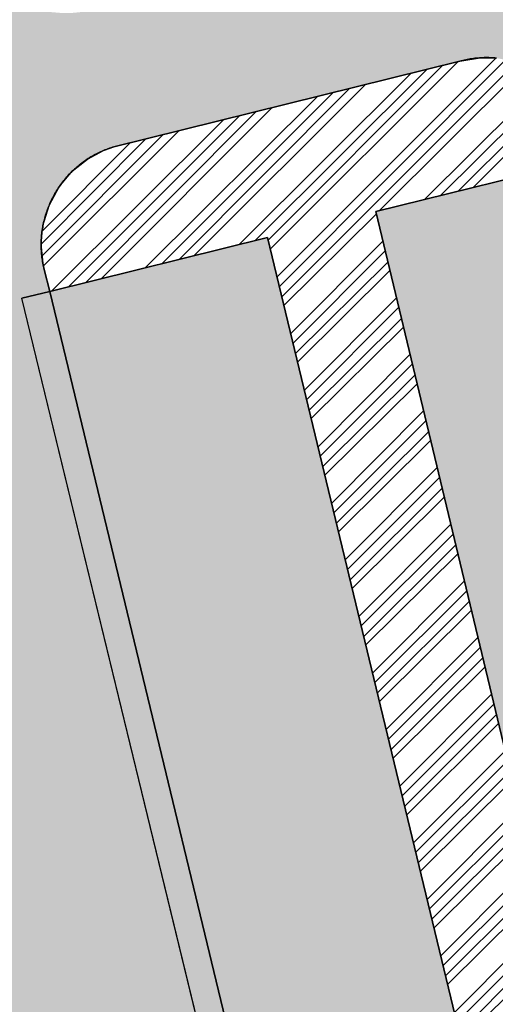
# Model space of a CAD drawing. Header units: millimetres. Extents: x 234268570 to 234468570, y 557551952 to 557751952.
# Tile 6 of 36: x 234283388 to 234292512, y 557648482 to 557667373. Entities that reach past the tile are written whole.
import ezdxf

# ---------------------------------------------------------------- set-up
doc = ezdxf.new("R2010")
doc.units = ezdxf.units.MM
doc.header["$LTSCALE"] = 500
for name, color, linetype in [('BEGROEIDTERREINDEEL', 8, 'CONTINUOUS'), ('BL$1----_ARCERING', 8, 'CONTINUOUS'), ('WEGDEEL', 8, 'CONTINUOUS')]:
    doc.layers.add(name, color=color, linetype=linetype)
pattern_1 = [(45, (0, 0), (0, 431.0522938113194), [914.4000000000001, -304.8]), (135, (215.526, 215.526), (4.263256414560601e-14, 431.0522938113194), [914.4000000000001, -304.8])]

msp = doc.modelspace()

# ---------------------------------------------------------------- hatches: boundary and pattern name
at = {"layer": 'BL$1----_ARCERING', "linetype": 'Continuous'}
h = msp.add_hatch(dxfattribs=at)
h.set_pattern_fill('AR-HBONE', color=8, scale=3)
h.set_pattern_definition(pattern_1)
h.paths.add_polyline_path([(234295416.1165402, 557638155), (234296465.1165402, 557633433), (234302063.1165402, 557634665), (234302037.7726874, 557634783.3546388), (234308191.1165402, 557636101), (234306936.6165402, 557641693), (234306885.1165402, 557642071), (234306892.6165402, 557642587.5), (234307005.6165402, 557643159.5), (234307281.1165402, 557643798), (234307604.6165402, 557644257), (234307921.1165402, 557644575.5), (234308395.6165402, 557644914), (234308675.6165402, 557645057), (234308948.0437178, 557645163.3090593), (234308071.1165402, 557648885), (234307586.1165402, 557648829), (234306923.1165402, 557648887), (234306413.1165402, 557649042), (234305941.1165402, 557649288), (234305443.6165402, 557649695.5), (234305108.6165402, 557650109.5), (234304883.1165402, 557650517), (234304709.1165402, 557651021), (234298552.1165402, 557649587), (234300419.1165402, 557641782), (234300542.1165402, 557641265), (234300504.1165402, 557640746), (234300163.1165402, 557639751), (234299643.1165402, 557639197), (234298928.1165402, 557638912)])
h.paths.add_polyline_path([(234268570.1165402, 557627312.546389), (234272767.1165402, 557628232), (234287965.1165402, 557631558), (234290296.1165402, 557632069), (234293284.1165402, 557632758), (234295223.1165402, 557633160), (234294159.1165402, 557637883), (234287296.1165402, 557636348), (234285938.1165402, 557636049), (234268570.1165402, 557632234.621494)])
h.paths.add_polyline_path([(234304243.1165402, 557611213), (234303601.1165402, 557604155), (234304105.1165402, 557604109), (234309765.1165402, 557603595), (234309917.1165402, 557605338), (234310040.1165402, 557606689), (234310478.1165402, 557611481), (234310800.1165402, 557616064), (234310805.1165402, 557616106), (234310810.1165402, 557616149), (234310815.1165402, 557616191), (234310820.1165402, 557616234), (234310824.1165402, 557616277), (234310829.1165402, 557616319), (234310834.1165402, 557616362), (234310838.1165402, 557616404), (234310843.1165402, 557616447), (234310847.1165402, 557616489), (234310851.1165402, 557616532), (234310855.1165402, 557616574), (234310859.1165402, 557616617), (234310863.1165402, 557616660), (234310867.1165402, 557616702), (234310871.1165402, 557616745), (234310875.1165402, 557616787), (234310878.1165402, 557616830), (234310882.1165402, 557616873), (234310885.1165402, 557616915), (234310889.1165402, 557616958), (234310892.1165402, 557617001), (234310895.1165402, 557617043), (234310898.1165402, 557617086), (234310901.1165402, 557617129), (234310904.1165402, 557617171), (234310907.1165402, 557617214), (234310910.1165402, 557617257), (234310913.1165402, 557617299), (234310915.1165402, 557617342), (234310918.1165402, 557617385), (234310920.1165402, 557617428), (234310923.1165402, 557617470), (234310925.1165402, 557617513), (234310927.1165402, 557617556), (234310929.1165402, 557617598), (234310932.1165402, 557617641), (234310933.1165402, 557617684), (234310935.1165402, 557617727), (234310937.1165402, 557617769), (234310939.1165402, 557617812), (234310940.1165402, 557617855), (234310942.1165402, 557617898), (234310943.1165402, 557617940), (234310945.1165402, 557617983), (234310946.1165402, 557618026), (234310947.1165402, 557618069), (234310948.1165402, 557618112), (234310950.1165402, 557618154), (234310950.1165402, 557618197), (234310951.1165402, 557618240), (234310952.1165402, 557618283), (234310953.1165402, 557618325), (234310953.1165402, 557618368), (234310954.1165402, 557618411), (234310954.1165402, 557618454), (234310955.1165402, 557618497), (234310955.1165402, 557618539), (234310955.1165402, 557618582), (234310955.1165402, 557618625), (234310955.1165402, 557618668), (234310955.1165402, 557618710), (234310955.1165402, 557618753), (234310955.1165402, 557618796), (234310955.1165402, 557618839), (234310954.1165402, 557618882), (234310954.1165402, 557618924), (234310953.1165402, 557618967), (234310953.1165402, 557619010), (234310952.1165402, 557619053), (234310951.1165402, 557619096), (234310950.1165402, 557619138), (234310949.1165402, 557619181), (234310948.1165402, 557619224), (234310947.1165402, 557619267), (234310946.1165402, 557619309), (234310944.1165402, 557619352), (234310943.1165402, 557619395), (234310941.1165402, 557619438), (234310940.1165402, 557619480), (234310938.1165402, 557619523), (234310936.1165402, 557619566), (234310935.1165402, 557619609), (234310933.1165402, 557619651), (234310931.1165402, 557619694), (234310929.1165402, 557619737), (234310926.1165402, 557619780), (234310924.1165402, 557619822), (234310922.1165402, 557619865), (234310920.1165402, 557619908), (234310917.1165402, 557619950), (234310914.1165402, 557619993), (234310912.1165402, 557620036), (234310909.1165402, 557620079), (234310906.1165402, 557620121), (234310903.1165402, 557620164), (234310900.1165402, 557620207), (234310897.1165402, 557620249), (234310894.1165402, 557620292), (234310885.1165402, 557620405), (234310876.1165402, 557620518), (234310867.1165402, 557620631), (234310858.1165402, 557620744), (234310849.1165402, 557620857), (234310839.1165402, 557620970), (234310829.1165402, 557621083), (234310819.1165402, 557621196), (234310809.1165402, 557621309), (234310799.1165402, 557621422), (234310789.1165402, 557621535), (234310778.1165402, 557621648), (234310768.1165402, 557621761), (234310757.1165402, 557621874), (234310746.1165402, 557621987), (234310735.1165402, 557622100), (234310723.1165402, 557622213), (234310712.1165402, 557622325), (234310700.1165402, 557622438), (234310689.1165402, 557622551), (234310677.1165402, 557622664), (234310665.1165402, 557622777), (234310652.1165402, 557622889), (234310640.1165402, 557623002), (234310627.1165402, 557623115), (234310615.1165402, 557623228), (234310602.1165402, 557623340), (234310589.1165402, 557623453), (234310575.1165402, 557623566), (234310562.1165402, 557623678), (234310549.1165402, 557623791), (234310535.1165402, 557623903), (234310521.1165402, 557624016), (234310507.1165402, 557624128), (234310493.1165402, 557624241), (234310479.1165402, 557624354), (234310464.1165402, 557624466), (234310449.1165402, 557624578), (234310435.1165402, 557624691), (234310420.1165402, 557624803), (234310405.1165402, 557624916), (234310389.1165402, 557625028), (234310374.1165402, 557625141), (234310358.1165402, 557625253), (234310343.1165402, 557625365), (234310327.1165402, 557625478), (234310311.1165402, 557625590), (234310295.1165402, 557625702), (234310278.1165402, 557625814), (234310262.1165402, 557625927), (234310245.1165402, 557626039), (234310228.1165402, 557626151), (234310211.1165402, 557626263), (234310194.1165402, 557626375), (234310177.1165402, 557626487), (234310159.1165402, 557626599), (234310142.1165402, 557626711), (234310124.1165402, 557626823), (234310106.1165402, 557626935), (234310088.1165402, 557627047), (234310070.1165402, 557627159), (234310051.1165402, 557627271), (234310033.1165402, 557627383), (234310014.1165402, 557627495), (234309995.1165402, 557627607), (234309976.1165402, 557627719), (234309957.1165402, 557627830), (234309937.1165402, 557627942), (234309918.1165402, 557628054), (234309898.1165402, 557628166), (234309878.1165402, 557628277), (234309858.1165402, 557628389), (234309838.1165402, 557628500), (234309818.1165402, 557628612), (234309798.1165402, 557628724), (234309777.1165402, 557628835), (234309756.1165402, 557628947), (234309735.1165402, 557629058), (234309714.1165402, 557629170), (234309693.1165402, 557629281), (234309672.1165402, 557629392), (234309650.1165402, 557629504), (234309628.1165402, 557629615), (234309607.1165402, 557629726), (234309585.1165402, 557629838), (234309562.1165402, 557629949), (234309540.1165402, 557630060), (234309518.1165402, 557630171), (234309495.1165402, 557630282), (234309472.1165402, 557630394), (234309449.1165402, 557630505), (234309426.1165402, 557630616), (234309403.1165402, 557630727), (234309379.1165402, 557630838), (234309356.1165402, 557630949), (234309332.1165402, 557631059), (234309308.1165402, 557631170), (234309284.1165402, 557631281), (234309260.1165402, 557631392), (234308465.1165402, 557634892), (234302329.1165402, 557633507), (234303604.1165402, 557627434), (234303620.1165402, 557627358), (234303636.1165402, 557627281), (234303651.1165402, 557627205), (234303667.1165402, 557627128), (234303683.1165402, 557627052), (234303698.1165402, 557626976), (234303714.1165402, 557626899), (234303729.1165402, 557626823), (234303744.1165402, 557626746), (234303759.1165402, 557626670), (234303774.1165402, 557626593), (234303789.1165402, 557626517), (234303804.1165402, 557626440), (234303819.1165402, 557626363), (234303834.1165402, 557626287), (234303848.1165402, 557626210), (234303863.1165402, 557626134), (234303877.1165402, 557626057), (234303892.1165402, 557625980), (234303906.1165402, 557625904), (234303920.1165402, 557625827), (234303934.1165402, 557625750), (234303948.1165402, 557625673), (234303962.1165402, 557625597), (234303976.1165402, 557625520), (234303990.1165402, 557625443), (234304004.1165402, 557625366), (234304017.1165402, 557625290), (234304031.1165402, 557625213), (234304044.1165402, 557625136), (234304057.1165402, 557625059), (234304071.1165402, 557624982), (234304084.1165402, 557624905), (234304097.1165402, 557624829), (234304110.1165402, 557624752), (234304123.1165402, 557624675), (234304136.1165402, 557624598), (234304149.1165402, 557624521), (234304161.1165402, 557624444), (234304174.1165402, 557624367), (234304186.1165402, 557624290), (234304199.1165402, 557624213), (234304211.1165402, 557624136), (234304223.1165402, 557624059), (234304235.1165402, 557623982), (234304247.1165402, 557623905), (234304259.1165402, 557623828), (234304271.1165402, 557623751), (234304283.1165402, 557623674), (234304295.1165402, 557623596), (234304306.1165402, 557623519), (234304318.1165402, 557623442), (234304330.1165402, 557623365), (234304341.1165402, 557623288), (234304352.1165402, 557623211), (234304363.1165402, 557623133), (234304375.1165402, 557623056), (234304386.1165402, 557622979), (234304397.1165402, 557622902), (234304407.1165402, 557622825), (234304418.1165402, 557622747), (234304429.1165402, 557622670), (234304439.1165402, 557622593), (234304450.1165402, 557622516), (234304460.1165402, 557622438), (234304471.1165402, 557622361), (234304481.1165402, 557622284), (234304491.1165402, 557622206), (234304501.1165402, 557622129), (234304511.1165402, 557622052), (234304521.1165402, 557621974), (234304531.1165402, 557621897), (234304541.1165402, 557621819), (234304550.1165402, 557621742), (234304560.1165402, 557621665), (234304570.1165402, 557621587), (234304579.1165402, 557621510), (234304588.1165402, 557621432), (234304597.1165402, 557621355), (234304607.1165402, 557621278), (234304616.1165402, 557621200), (234304625.1165402, 557621123), (234304634.1165402, 557621045), (234304642.1165402, 557620968), (234304651.1165402, 557620890), (234304660.1165402, 557620813), (234304668.1165402, 557620735), (234304677.1165402, 557620657), (234304685.1165402, 557620580), (234304693.1165402, 557620502), (234304702.1165402, 557620425), (234304710.1165402, 557620347), (234304718.1165402, 557620270), (234304726.1165402, 557620192), (234304733.1165402, 557620114), (234304741.1165402, 557620037), (234304749.1165402, 557619959), (234304756.1165402, 557619882), (234304764.1165402, 557619804), (234304774.1165402, 557619586), (234304771.1165402, 557619345), (234304773.1165402, 557619325), (234304774.1165402, 557619305), (234304776.1165402, 557619285), (234304778.1165402, 557619265), (234304779.1165402, 557619245), (234304781.1165402, 557619225), (234304782.1165402, 557619205), (234304783.1165402, 557619185), (234304785.1165402, 557619165), (234304786.1165402, 557619145), (234304787.1165402, 557619125), (234304789.1165402, 557619105), (234304790.1165402, 557619085), (234304791.1165402, 557619064), (234304792.1165402, 557619044), (234304793.1165402, 557619024), (234304795.1165402, 557619004), (234304796.1165402, 557618984), (234304797.1165402, 557618964), (234304798.1165402, 557618944), (234304798.1165402, 557618924), (234304799.1165402, 557618904), (234304800.1165402, 557618884), (234304801.1165402, 557618864), (234304802.1165402, 557618844), (234304803.1165402, 557618824), (234304803.1165402, 557618804), (234304804.1165402, 557618783), (234304805.1165402, 557618763), (234304805.1165402, 557618743), (234304806.1165402, 557618723), (234304806.1165402, 557618703), (234304807.1165402, 557618683), (234304807.1165402, 557618663), (234304807.1165402, 557618643), (234304808.1165402, 557618623), (234304808.1165402, 557618603), (234304808.1165402, 557618583), (234304809.1165402, 557618563), (234304809.1165402, 557618542), (234304809.1165402, 557618522), (234304809.1165402, 557618502), (234304809.1165402, 557618482), (234304809.1165402, 557618462), (234304809.1165402, 557618442), (234304809.1165402, 557618422), (234304809.1165402, 557618402), (234304809.1165402, 557618382), (234304809.1165402, 557618362), (234304809.1165402, 557618342), (234304809.1165402, 557618321), (234304808.1165402, 557618301), (234304808.1165402, 557618281), (234304808.1165402, 557618261), (234304807.1165402, 557618241), (234304807.1165402, 557618221), (234304807.1165402, 557618201), (234304806.1165402, 557618181), (234304806.1165402, 557618161), (234304805.1165402, 557618141), (234304805.1165402, 557618121), (234304804.1165402, 557618101), (234304803.1165402, 557618080), (234304803.1165402, 557618060), (234304802.1165402, 557618040), (234304801.1165402, 557618020), (234304800.1165402, 557618000), (234304799.1165402, 557617980), (234304798.1165402, 557617960), (234304797.1165402, 557617940), (234304797.1165402, 557617920), (234304796.1165402, 557617900), (234304794.1165402, 557617880), (234304793.1165402, 557617860), (234304792.1165402, 557617840), (234304791.1165402, 557617820), (234304790.1165402, 557617800), (234304789.1165402, 557617779), (234304787.1165402, 557617759), (234304786.1165402, 557617739), (234304785.1165402, 557617719), (234304783.1165402, 557617699), (234304782.1165402, 557617679), (234304780.1165402, 557617659), (234304779.1165402, 557617639), (234304777.1165402, 557617619), (234304776.1165402, 557617599), (234304774.1165402, 557617579), (234304773.1165402, 557617559), (234304771.1165402, 557617539), (234304769.1165402, 557617519), (234304767.1165402, 557617499), (234304766.1165402, 557617479), (234304764.1165402, 557617459), (234304762.1165402, 557617439), (234304760.1165402, 557617419), (234304758.1165402, 557617399), (234304756.1165402, 557617379), (234304754.1165402, 557617359)])
h.paths.add_polyline_path([(234268570.1165402, 557576946.840469), (234283804.1165402, 557580905), (234299243.1165402, 557584945), (234299320.1165402, 557584964), (234299397.1165402, 557584984), (234299474.1165402, 557585004), (234299551.1165402, 557585025), (234299628.1165402, 557585046), (234299704.1165402, 557585068), (234299780.1165402, 557585090), (234299857.1165402, 557585113), (234299933.1165402, 557585136), (234300009.1165402, 557585159), (234300085.1165402, 557585183), (234300160.1165402, 557585207), (234300236.1165402, 557585232), (234300311.1165402, 557585257), (234300387.1165402, 557585283), (234300462.1165402, 557585309), (234300537.1165402, 557585336), (234300612.1165402, 557585363), (234300686.1165402, 557585390), (234300761.1165402, 557585418), (234300835.1165402, 557585447), (234300909.1165402, 557585475), (234300983.1165402, 557585505), (234301057.1165402, 557585534), (234301130.1165402, 557585564), (234301204.1165402, 557585595), (234301277.1165402, 557585626), (234301350.1165402, 557585658), (234301423.1165402, 557585689), (234301496.1165402, 557585722), (234301568.1165402, 557585754), (234301640.1165402, 557585788), (234301712.1165402, 557585821), (234301784.1165402, 557585855), (234301856.1165402, 557585890), (234301927.1165402, 557585925), (234301999.1165402, 557585960), (234302070.1165402, 557585996), (234302141.1165402, 557586032), (234302211.1165402, 557586068), (234302282.1165402, 557586105), (234302352.1165402, 557586143), (234302422.1165402, 557586181), (234302491.1165402, 557586219), (234302561.1165402, 557586258), (234302630.1165402, 557586297), (234302699.1165402, 557586336), (234302768.1165402, 557586376), (234302837.1165402, 557586417), (234302905.1165402, 557586457), (234302973.1165402, 557586498), (234303041.1165402, 557586540), (234303108.1165402, 557586582), (234303176.1165402, 557586624), (234303243.1165402, 557586667), (234303310.1165402, 557586710), (234303376.1165402, 557586754), (234303442.1165402, 557586798), (234303508.1165402, 557586842), (234303574.1165402, 557586887), (234303640.1165402, 557586932), (234303705.1165402, 557586977), (234303770.1165402, 557587023), (234303834.1165402, 557587069), (234303899.1165402, 557587116), (234303963.1165402, 557587163), (234304027.1165402, 557587211), (234304090.1165402, 557587258), (234304154.1165402, 557587307), (234304217.1165402, 557587355), (234304279.1165402, 557587404), (234304342.1165402, 557587453), (234304404.1165402, 557587503), (234304466.1165402, 557587553), (234304527.1165402, 557587604), (234304588.1165402, 557587654), (234304649.1165402, 557587705), (234304710.1165402, 557587757), (234304770.1165402, 557587809), (234304830.1165402, 557587861), (234304890.1165402, 557587914), (234304949.1165402, 557587967), (234305008.1165402, 557588020), (234305067.1165402, 557588074), (234305125.1165402, 557588128), (234305183.1165402, 557588182), (234305241.1165402, 557588237), (234305299.1165402, 557588292), (234305356.1165402, 557588347), (234305412.1165402, 557588403), (234305469.1165402, 557588459), (234305525.1165402, 557588515), (234305581.1165402, 557588572), (234305636.1165402, 557588629), (234305691.1165402, 557588686), (234305746.1165402, 557588744), (234305800.1165402, 557588802), (234305854.1165402, 557588860), (234305908.1165402, 557588919), (234305911.1165402, 557588922), (234305913.1165402, 557588925), (234305916.1165402, 557588928), (234305919.1165402, 557588931), (234305922.1165402, 557588934), (234305924.1165402, 557588937), (234305927.1165402, 557588940), (234305930.1165402, 557588943), (234305933.1165402, 557588946), (234305935.1165402, 557588949), (234305938.1165402, 557588952), (234305941.1165402, 557588955), (234305944.1165402, 557588958), (234305946.1165402, 557588961), (234305949.1165402, 557588964), (234305952.1165402, 557588967), (234305954.1165402, 557588970), (234305957.1165402, 557588974), (234305960.1165402, 557588977), (234305963.1165402, 557588980), (234305965.1165402, 557588983), (234305968.1165402, 557588986), (234305971.1165402, 557588989), (234305974.1165402, 557588992), (234305976.1165402, 557588995), (234305979.1165402, 557588998), (234305982.1165402, 557589001), (234305984.1165402, 557589004), (234305987.1165402, 557589007), (234305990.1165402, 557589010), (234305993.1165402, 557589013), (234305995.1165402, 557589016), (234305998.1165402, 557589019), (234306001.1165402, 557589022), (234306003.1165402, 557589025), (234306006.1165402, 557589028), (234306009.1165402, 557589031), (234306012.1165402, 557589034), (234306014.1165402, 557589037), (234306017.1165402, 557589040), (234306020.1165402, 557589044), (234306022.1165402, 557589047), (234306025.1165402, 557589050), (234306028.1165402, 557589053), (234306030.1165402, 557589056), (234306033.1165402, 557589059), (234306036.1165402, 557589062), (234306039.1165402, 557589065), (234306041.1165402, 557589068), (234306044.1165402, 557589071), (234306047.1165402, 557589074), (234306049.1165402, 557589077), (234306052.1165402, 557589080), (234306055.1165402, 557589083), (234306057.1165402, 557589086), (234306060.1165402, 557589089), (234306063.1165402, 557589093), (234306065.1165402, 557589096), (234306068.1165402, 557589099), (234306071.1165402, 557589102), (234306074.1165402, 557589105), (234306076.1165402, 557589108), (234306079.1165402, 557589111), (234306082.1165402, 557589114), (234306084.1165402, 557589117), (234306087.1165402, 557589120), (234306090.1165402, 557589123), (234306092.1165402, 557589126), (234306095.1165402, 557589129), (234306098.1165402, 557589132), (234306100.1165402, 557589136), (234306103.1165402, 557589139), (234306106.1165402, 557589142), (234306108.1165402, 557589145), (234306111.1165402, 557589148), (234306114.1165402, 557589151), (234306116.1165402, 557589154), (234306119.1165402, 557589157), (234306122.1165402, 557589160), (234306124.1165402, 557589163), (234306127.1165402, 557589166), (234306130.1165402, 557589169), (234306132.1165402, 557589173), (234306135.1165402, 557589176), (234306138.1165402, 557589179), (234306140.1165402, 557589182), (234306143.1165402, 557589185), (234306146.1165402, 557589188), (234306148.1165402, 557589191), (234306151.1165402, 557589194), (234306154.1165402, 557589197), (234306156.1165402, 557589200), (234306159.1165402, 557589203), (234306162.1165402, 557589207), (234306164.1165402, 557589210), (234306167.1165402, 557589213), (234306170.1165402, 557589216), (234306172.1165402, 557589219), (234306175.1165402, 557589222), (234306210.1165402, 557589264), (234306245.1165402, 557589306), (234306280.1165402, 557589348), (234306315.1165402, 557589390), (234306349.1165402, 557589432), (234306384.1165402, 557589475), (234306418.1165402, 557589517), (234306452.1165402, 557589560), (234306486.1165402, 557589603), (234306519.1165402, 557589646), (234306553.1165402, 557589689), (234306586.1165402, 557589732), (234306619.1165402, 557589775), (234306652.1165402, 557589819), (234306685.1165402, 557589863), (234306718.1165402, 557589906), (234306750.1165402, 557589950), (234306782.1165402, 557589994), (234306815.1165402, 557590039), (234306846.1165402, 557590083), (234306878.1165402, 557590127), (234306910.1165402, 557590172), (234306941.1165402, 557590217), (234306972.1165402, 557590261), (234307003.1165402, 557590306), (234307034.1165402, 557590351), (234307065.1165402, 557590397), (234307095.1165402, 557590442), (234307125.1165402, 557590487), (234307156.1165402, 557590533), (234307185.1165402, 557590579), (234307215.1165402, 557590624), (234307245.1165402, 557590670), (234307274.1165402, 557590716), (234307303.1165402, 557590763), (234307332.1165402, 557590809), (234307361.1165402, 557590855), (234307390.1165402, 557590902), (234307418.1165402, 557590948), (234307446.1165402, 557590995), (234307474.1165402, 557591042), (234307502.1165402, 557591089), (234307530.1165402, 557591136), (234307557.1165402, 557591183), (234307584.1165402, 557591231), (234307612.1165402, 557591278), (234307638.1165402, 557591325), (234307665.1165402, 557591373), (234307692.1165402, 557591421), (234307718.1165402, 557591469), (234307744.1165402, 557591517), (234307770.1165402, 557591565), (234307796.1165402, 557591613), (234307821.1165402, 557591661), (234307847.1165402, 557591709), (234307872.1165402, 557591758), (234307897.1165402, 557591807), (234307922.1165402, 557591855), (234307946.1165402, 557591904), (234307970.1165402, 557591953), (234307995.1165402, 557592002), (234308019.1165402, 557592051), (234308042.1165402, 557592100), (234308066.1165402, 557592149), (234308089.1165402, 557592199), (234308112.1165402, 557592248), (234308135.1165402, 557592298), (234308158.1165402, 557592347), (234308181.1165402, 557592397), (234308203.1165402, 557592447), (234308225.1165402, 557592497), (234308247.1165402, 557592547), (234308269.1165402, 557592597), (234308291.1165402, 557592647), (234308312.1165402, 557592697), (234308333.1165402, 557592747), (234308354.1165402, 557592798), (234308375.1165402, 557592848), (234308395.1165402, 557592899), (234308416.1165402, 557592950), (234308436.1165402, 557593000), (234308456.1165402, 557593051), (234308476.1165402, 557593102), (234308495.1165402, 557593153), (234308514.1165402, 557593204), (234308533.1165402, 557593255), (234308552.1165402, 557593307), (234308571.1165402, 557593358), (234308590.1165402, 557593409), (234308608.1165402, 557593461), (234308626.1165402, 557593512), (234308644.1165402, 557593564), (234308661.1165402, 557593616), (234308679.1165402, 557593667), (234308696.1165402, 557593719), (234308713.1165402, 557593771), (234308730.1165402, 557593823), (234308747.1165402, 557593875), (234308763.1165402, 557593927), (234308769.1165402, 557593947), (234308776.1165402, 557593967), (234308782.1165402, 557593987), (234308788.1165402, 557594008), (234308794.1165402, 557594028), (234308800.1165402, 557594048), (234308806.1165402, 557594068), (234308812.1165402, 557594088), (234308818.1165402, 557594108), (234308824.1165402, 557594129), (234308830.1165402, 557594149), (234308836.1165402, 557594169), (234308842.1165402, 557594189), (234308848.1165402, 557594209), (234308854.1165402, 557594230), (234308860.1165402, 557594250), (234308865.1165402, 557594270), (234308871.1165402, 557594290), (234308877.1165402, 557594311), (234308882.1165402, 557594331), (234308888.1165402, 557594351), (234308894.1165402, 557594372), (234308899.1165402, 557594392), (234308905.1165402, 557594412), (234308910.1165402, 557594433), (234308916.1165402, 557594453), (234308921.1165402, 557594473), (234308927.1165402, 557594494), (234308932.1165402, 557594514), (234308937.1165402, 557594534), (234308943.1165402, 557594555), (234308948.1165402, 557594575), (234308953.1165402, 557594596), (234308958.1165402, 557594616), (234308964.1165402, 557594636), (234308969.1165402, 557594657), (234308974.1165402, 557594677), (234308979.1165402, 557594698), (234308984.1165402, 557594718), (234308989.1165402, 557594739), (234308994.1165402, 557594759), (234308999.1165402, 557594780), (234309004.1165402, 557594800), (234309009.1165402, 557594821), (234309014.1165402, 557594841), (234309018.1165402, 557594862), (234309023.1165402, 557594882), (234309028.1165402, 557594903), (234309033.1165402, 557594923), (234309037.1165402, 557594944), (234309042.1165402, 557594964), (234309047.1165402, 557594985), (234309051.1165402, 557595005), (234309056.1165402, 557595026), (234309060.1165402, 557595046), (234309065.1165402, 557595067), (234309069.1165402, 557595088), (234309074.1165402, 557595108), (234309078.1165402, 557595129), (234309083.1165402, 557595149), (234309087.1165402, 557595170), (234309091.1165402, 557595191), (234309096.1165402, 557595211), (234309100.1165402, 557595232), (234309104.1165402, 557595253), (234309108.1165402, 557595273), (234309112.1165402, 557595294), (234309117.1165402, 557595315), (234309121.1165402, 557595335), (234309125.1165402, 557595356), (234309129.1165402, 557595377), (234309133.1165402, 557595397), (234309137.1165402, 557595418), (234309141.1165402, 557595439), (234309144.1165402, 557595459), (234309148.1165402, 557595480), (234309152.1165402, 557595501), (234309156.1165402, 557595522), (234309160.1165402, 557595542), (234309163.1165402, 557595563), (234309167.1165402, 557595584), (234309171.1165402, 557595604), (234309174.1165402, 557595625), (234309178.1165402, 557595646), (234309182.1165402, 557595667), (234309185.1165402, 557595688), (234309189.1165402, 557595708), (234309192.1165402, 557595729), (234309195.1165402, 557595750), (234309199.1165402, 557595771), (234309202.1165402, 557595791), (234309206.1165402, 557595812), (234309209.1165402, 557595833), (234309212.1165402, 557595854), (234309215.1165402, 557595875), (234309219.1165402, 557595896), (234309222.1165402, 557595916), (234309225.1165402, 557595937), (234309228.1165402, 557595958), (234309431.1165402, 557598977), (234309765.1165402, 557603595), (234304105.1165402, 557604109), (234303663.1165402, 557599449), (234303104.1165402, 557593943), (234303093.1165402, 557593868), (234303082.1165402, 557593793), (234303069.1165402, 557593718), (234303056.1165402, 557593643), (234303041.1165402, 557593568), (234303026.1165402, 557593494), (234303010.1165402, 557593419), (234302993.1165402, 557593345), (234302975.1165402, 557593271), (234302957.1165402, 557593198), (234302937.1165402, 557593124), (234302917.1165402, 557593051), (234302895.1165402, 557592978), (234302873.1165402, 557592905), (234302850.1165402, 557592833), (234302826.1165402, 557592761), (234302801.1165402, 557592689), (234302775.1165402, 557592617), (234302749.1165402, 557592546), (234302722.1165402, 557592475), (234302693.1165402, 557592405), (234302664.1165402, 557592334), (234302634.1165402, 557592265), (234302604.1165402, 557592195), (234302572.1165402, 557592126), (234302540.1165402, 557592057), (234302507.1165402, 557591989), (234302473.1165402, 557591921), (234302438.1165402, 557591853), (234302402.1165402, 557591786), (234302366.1165402, 557591719), (234302328.1165402, 557591653), (234302290.1165402, 557591587), (234302252.1165402, 557591522), (234302212.1165402, 557591457), (234302172.1165402, 557591392), (234302131.1165402, 557591328), (234302089.1165402, 557591265), (234302046.1165402, 557591202), (234302003.1165402, 557591140), (234301959.1165402, 557591078), (234301914.1165402, 557591016), (234301868.1165402, 557590955), (234301822.1165402, 557590895), (234301775.1165402, 557590835), (234301727.1165402, 557590776), (234301679.1165402, 557590718), (234301630.1165402, 557590660), (234301580.1165402, 557590602), (234301529.1165402, 557590545), (234301478.1165402, 557590489), (234301426.1165402, 557590434), (234301374.1165402, 557590379), (234301321.1165402, 557590324), (234301267.1165402, 557590271), (234301213.1165402, 557590217), (234301157.1165402, 557590165), (234301102.1165402, 557590113), (234301045.1165402, 557590062), (234300989.1165402, 557590012), (234300931.1165402, 557589962), (234300873.1165402, 557589913), (234300814.1165402, 557589865), (234300755.1165402, 557589817), (234300695.1165402, 557589770), (234300635.1165402, 557589724), (234300574.1165402, 557589678), (234300513.1165402, 557589634), (234300451.1165402, 557589590), (234300388.1165402, 557589546), (234300325.1165402, 557589504), (234300262.1165402, 557589462), (234300198.1165402, 557589421), (234300133.1165402, 557589381), (234300068.1165402, 557589341), (234300003.1165402, 557589303), (234299937.1165402, 557589265), (234299870.1165402, 557589228), (234299804.1165402, 557589191), (234299736.1165402, 557589156), (234299669.1165402, 557589121), (234299601.1165402, 557589087), (234299532.1165402, 557589054), (234299463.1165402, 557589022), (234299394.1165402, 557588990), (234299325.1165402, 557588960), (234299255.1165402, 557588930), (234299184.1165402, 557588901), (234299114.1165402, 557588873), (234299043.1165402, 557588846), (234298972.1165402, 557588819), (234298900.1165402, 557588794), (234298828.1165402, 557588769), (234298756.1165402, 557588745), (234298683.1165402, 557588722), (234298611.1165402, 557588700), (234298538.1165402, 557588679), (234298464.1165402, 557588658), (234298391.1165402, 557588639), (234292592.1165402, 557587128), (234279833.1165402, 557583793), (234268570.1165402, 557580862.754458)])
edge = h.paths.add_edge_path()
edge.add_line((234297060.1165388, 557708399), (234296977.1165311, 557708357.9999982))
edge.add_line((234296977.1165311, 557708357.9999982), (234296894.1165438, 557708316.0000017))
edge.add_line((234296894.1165438, 557708316.0000017), (234296812.1165396, 557708272.999999))
edge.add_line((234296812.1165396, 557708272.999999), (234296775.8416833, 557708239.9984113))
edge.add_arc((234300574.1464776, 557701318.6428963), 7895.07957371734, 115.7307056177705, 118.75712050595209, ccw=False)
edge.add_line((234297146.5614555, 557708430.8818119), (234297060.1165388, 557708399))
h = msp.add_hatch(dxfattribs=at)
h.set_pattern_fill('AR-HBONE', color=8, scale=3)
h.set_pattern_definition(pattern_1)
h.paths.add_polyline_path([(234283432.1092649, 557662028.0281961), (234283967.3464768, 557662157.0460964), (234283845.1165402, 557662640), (234283801.1165402, 557663074), (234283835.1165402, 557663419), (234283951.1165402, 557663808), (234284145.1165402, 557664165), (234284397.1165402, 557664464), (234284691.1165402, 557664699), (234284997.1165402, 557664862), (234285195.1165402, 557664934), (234291831.1165402, 557666576), (234292222.6165402, 557666641), (234292517.1165402, 557666638.5), (234292879.1165402, 557666573), (234293129.1165402, 557666482.0074416), (234293326.6165402, 557666387), (234293512.1165402, 557666267), (234293672.1165402, 557666138), (234293827.6165402, 557665981), (234293965.1165402, 557665808), (234294198.1165402, 557665366), (234294370.11654, 557664718.0000004), (234294867.1390712, 557664838.0674967), (234293109.245551, 557672107.3198936), (234292628.1235957, 557671990.9721426), (234292776.1165402, 557671279), (234292755.1165402, 557670793), (234292660.1165402, 557670433), (234292581.1165402, 557670249), (234292491.6165402, 557670085), (234292371.1165402, 557669908), (234292231.1165402, 557669744.5), (234292106.6165402, 557669625.5), (234291926.1165402, 557669484.5), (234291780.6165402, 557669392.5), (234291589.1165402, 557669296), (234291394.0456436, 557669225), (234291164.001019, 557669163.3597286), (234284772.1165402, 557667562), (234284535.1165402, 557667516), (234284375.1165402, 557667501), (234284198.1790401, 557667501), (234283974.1165402, 557667520), (234283706.6165402, 557667577.5), (234283509.1165402, 557667646), (234283292.1165402, 557667750), (234283088.1165402, 557667879), (234282937.1165402, 557667999), (234282723.6165402, 557668218), (234282580.1165402, 557668411), (234282460.1165402, 557668621), (234282377.1165402, 557668813), (234282311.1165402, 557669028), (234282205.1165402, 557669448), (234281661.6168802, 557669315.9651016)])
h.paths.add_polyline_path([(234283095.7930981, 557637069.7447275), (234282847.2976888, 557637010.3653029), (234282848.1165402, 557637007)], flags=17)
h.paths.add_polyline_path([(234268574.9764652, 557695666.5375007), (234268570.1165402, 557695686.5425725), (234268570.1165402, 557695686.510748)])
h.paths.add_polyline_path([(234283343.9747616, 557637132.6174161), (234285548.1165402, 557637691), (234285938.1165402, 557636049), (234287296.1165402, 557636348), (234286879.1165402, 557638025), (234289104.1165402, 557638557), (234289013.1165402, 557638987), (234288646.1165402, 557640517), (234288538.1165402, 557641010), (234274836.1165402, 557697412), (234274738.1165402, 557697840), (234274532.1165402, 557698733), (234268772.6333931, 557697351.1904783), (234269009.1165402, 557696387), (234268835.9192668, 557696344.7986435), (234268920.1165402, 557695991), (234268570.1165402, 557695904.375), (234268782.9794136, 557695957.05856), (234269054.9309344, 557696023.1250081)])
h = msp.add_hatch(dxfattribs=at)
h.set_pattern_fill('AR-HBONE', color=8, scale=3, angle=329.5)
h.set_pattern_definition([(14.50000000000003, (0, 0), (218.7755755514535, 371.407226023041), [914.4000000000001, -304.8]), (104.5, (295.091199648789, 76.31577321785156), (218.7755755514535, 371.407226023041), [914.4, -304.7999999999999])])
h.paths.add_polyline_path([(234286369.1165402, 557697770), (234282170.1165402, 557696729), (234288437.1165402, 557670972), (234292628.1165402, 557671991)])
h.paths.add_polyline_path([(234268570.1165402, 557695686.510748), (234268570.1165402, 557677444.638645), (234278677.1165402, 557635950), (234282848.1165402, 557637007)])
h.paths.add_polyline_path([(234282205.1165402, 557669448), (234286391.1165402, 557670489), (234280118.1165402, 557696219), (234279550.1165402, 557698549), (234275371.1165402, 557697541)])
h.paths.add_polyline_path([(234295268.1165402, 557642653), (234299457.1165402, 557643641), (234294370.1165402, 557664718), (234290217.1165402, 557663691)])
h.paths.add_polyline_path([(234283967.1165402, 557662158), (234289036.1165402, 557641129), (234293220.1165402, 557642133), (234288144.1165402, 557663195)])
h = msp.add_hatch(dxfattribs=at)
h.set_pattern_fill('AR-BRSTD', color=8, scale=2, angle=104)
h.set_pattern_definition([(104, (0, 0), (-131.4591580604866, -32.77644933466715), []), (194, (0, 0), (-82.3006288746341, -229.9405409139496), [135.4836, -135.4836])])
h.paths.add_polyline_path([(234288538.1165402, 557641010), (234283432.1092649, 557662028.0281961), (234283967.1165402, 557662158), (234289036.1165402, 557641129)])
edge = h.paths.add_edge_path()
edge.add_line((234268570.1165402, 557695905.346794), (234269054.9309345, 557696023.1250081))
edge.add_line((234269054.9309345, 557696023.1250081), (234283344.7931019, 557637129.2447289))
edge.add_line((234283344.7931019, 557637129.2447289), (234282846.7931019, 557637010.2447289))
edge.add_line((234282846.7931019, 557637010.2447289), (234268574.9764652, 557695666.5375006))
h.paths.add_polyline_path([(234274836.1165402, 557697412), (234281661.6168802, 557669315.9651016), (234282205.1165402, 557669448), (234275371.1165402, 557697541)])
h.paths.add_polyline_path([(234292628.12332, 557671990.9720759), (234293109.245551, 557672107.3198936), (234286873.1165402, 557697895), (234286368.4000571, 557697772.9632114)])
h.paths.add_polyline_path([(234299457.1165402, 557643641), (234299947.1165402, 557643757), (234294867.1390712, 557664838.0674967), (234294370.1277432, 557664717.9535823)])
h = msp.add_hatch(dxfattribs=at)
h.set_pattern_fill('ANSI34', color=104, scale=50)
h.set_pattern_definition([(45, (0, 0), (-673.5192090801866, 673.5192090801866), []), (45, (224.5065, 0), (-673.5192090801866, 673.5192090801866), []), (45, (449.013, 0), (-673.5192090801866, 673.5192090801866), []), (45, (673.52, 0), (-673.5192090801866, 673.5192090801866), [])])
h.paths.add_polyline_path([(234283967.1165402, 557662158), (234288144.1165402, 557663195), (234293220.1165402, 557642133), (234295268.1165402, 557642653), (234290217.1165402, 557663691), (234294370.1165402, 557664718), (234294198.1165402, 557665366), (234294187.1165402, 557665393), (234294176.1165402, 557665421), (234294165.1165402, 557665448), (234294153.1165402, 557665475), (234294141.1165402, 557665502), (234294128.1165402, 557665528), (234294116.1165402, 557665555), (234294102.1165402, 557665581), (234294088.1165402, 557665607), (234294074.1165402, 557665633), (234294060.1165402, 557665659), (234294045.1165402, 557665684), (234294029.1165402, 557665709), (234294014.1165402, 557665734), (234293998.1165402, 557665759), (234293981.1165402, 557665783), (234293965.1165402, 557665808), (234293947.1165402, 557665832), (234293930.1165402, 557665855), (234293912.1165402, 557665879), (234293894.1165402, 557665902), (234293875.1165402, 557665925), (234293856.1165402, 557665947), (234293837.1165402, 557665970), (234293818.1165402, 557665992), (234293798.1165402, 557666013), (234293778.1165402, 557666035), (234293757.1165402, 557666056), (234293736.1165402, 557666077), (234293715.1165402, 557666097), (234293694.1165402, 557666118), (234293672.1165402, 557666138), (234293650.1165402, 557666157), (234293628.1165402, 557666176), (234293605.1165402, 557666195), (234293582.1165402, 557666214), (234293559.1165402, 557666232), (234293536.1165402, 557666250), (234293512.1165402, 557666267), (234293488.1165402, 557666285), (234293464.1165402, 557666301), (234293439.1165402, 557666318), (234293415.1165402, 557666334), (234293390.1165402, 557666350), (234293365.1165402, 557666365), (234293339.1165402, 557666380), (234293314.1165402, 557666394), (234293288.1165402, 557666409), (234293262.1165402, 557666422), (234293236.1165402, 557666436), (234293209.1165402, 557666449), (234293183.1165402, 557666461), (234293156.1165402, 557666474), (234293129.1165402, 557666485), (234293102.1165402, 557666497), (234293074.1165402, 557666508), (234293047.1165402, 557666519), (234293019.1165402, 557666529), (234292991.1165402, 557666538), (234292963.1165402, 557666548), (234292935.1165402, 557666557), (234292907.1165402, 557666565), (234292879.1165402, 557666573), (234292850.1165402, 557666581), (234292822.1165402, 557666588), (234292793.1165402, 557666595), (234292764.1165402, 557666602), (234292736.1165402, 557666608), (234292707.1165402, 557666613), (234292678.1165402, 557666618), (234292649.1165402, 557666623), (234292619.1165402, 557666627), (234292590.1165402, 557666631), (234292561.1165402, 557666634), (234292532.1165402, 557666637), (234292502.1165402, 557666640), (234292473.1165402, 557666642), (234292443.1165402, 557666643), (234292414.1165402, 557666644), (234292385.1165402, 557666645), (234292355.1165402, 557666645), (234292326.1165402, 557666645), (234292296.1165402, 557666645), (234292267.1165402, 557666644), (234292237.1165402, 557666642), (234292208.1165402, 557666640), (234292179.1165402, 557666638), (234292149.1165402, 557666635), (234292120.1165402, 557666632), (234292091.1165402, 557666628), (234292062.1165402, 557666624), (234292032.1165402, 557666620), (234292003.1165402, 557666615), (234291974.1165402, 557666609), (234291946.1165402, 557666604), (234291917.1165402, 557666597), (234291888.1165402, 557666591), (234291859.1165402, 557666584), (234291831.1165402, 557666576), (234285195.1165402, 557664934), (234285166.1165402, 557664925), (234285138.1165402, 557664916), (234285109.1165402, 557664906), (234285081.1165402, 557664896), (234285053.1165402, 557664885), (234285024.1165402, 557664874), (234284997.1165402, 557664862), (234284969.1165402, 557664850), (234284941.1165402, 557664838), (234284914.1165402, 557664825), (234284887.1165402, 557664812), (234284860.1165402, 557664798), (234284834.1165402, 557664784), (234284807.1165402, 557664769), (234284781.1165402, 557664754), (234284755.1165402, 557664739), (234284729.1165402, 557664723), (234284704.1165402, 557664707), (234284678.1165402, 557664691), (234284653.1165402, 557664674), (234284629.1165402, 557664657), (234284604.1165402, 557664639), (234284580.1165402, 557664621), (234284556.1165402, 557664603), (234284532.1165402, 557664584), (234284509.1165402, 557664565), (234284486.1165402, 557664546), (234284463.1165402, 557664526), (234284441.1165402, 557664506), (234284419.1165402, 557664485), (234284397.1165402, 557664464), (234284375.1165402, 557664443), (234284354.1165402, 557664422), (234284334.1165402, 557664400), (234284313.1165402, 557664378), (234284293.1165402, 557664355), (234284273.1165402, 557664332), (234284254.1165402, 557664309), (234284235.1165402, 557664286), (234284216.1165402, 557664262), (234284197.1165402, 557664239), (234284179.1165402, 557664214), (234284162.1165402, 557664190), (234284145.1165402, 557664165), (234284128.1165402, 557664140), (234284111.1165402, 557664115), (234284095.1165402, 557664089), (234284080.1165402, 557664064), (234284064.1165402, 557664038), (234284049.1165402, 557664011), (234284035.1165402, 557663985), (234284021.1165402, 557663958), (234284007.1165402, 557663931), (234283994.1165402, 557663904), (234283981.1165402, 557663877), (234283969.1165402, 557663850), (234283957.1165402, 557663822), (234283945.1165402, 557663794), (234283934.1165402, 557663766), (234283923.1165402, 557663738), (234283913.1165402, 557663709), (234283903.1165402, 557663681), (234283894.1165402, 557663652), (234283885.1165402, 557663623), (234283876.1165402, 557663595), (234283868.1165402, 557663565), (234283861.1165402, 557663536), (234283853.1165402, 557663507), (234283847.1165402, 557663478), (234283840.1165402, 557663448), (234283835.1165402, 557663419), (234283829.1165402, 557663389), (234283824.1165402, 557663359), (234283820.1165402, 557663329), (234283816.1165402, 557663299), (234283812.1165402, 557663269), (234283809.1165402, 557663239), (234283807.1165402, 557663209), (234283805.1165402, 557663179), (234283803.1165402, 557663149), (234283802.1165402, 557663119), (234283801.1165402, 557663089), (234283801.1165402, 557663059), (234283801.1165402, 557663029), (234283802.1165402, 557662998), (234283803.1165402, 557662968), (234283804.1165402, 557662938), (234283806.1165402, 557662908), (234283809.1165402, 557662878), (234283812.1165402, 557662848), (234283815.1165402, 557662818), (234283819.1165402, 557662788), (234283823.1165402, 557662758), (234283828.1165402, 557662729), (234283833.1165402, 557662699), (234283839.1165402, 557662669), (234283845.1165402, 557662640), (234283852.1165402, 557662610), (234283859.1165402, 557662581)])

# ---------------------------------------------------------------- linework, layer by layer
at = {"layer": 'BEGROEIDTERREINDEEL', "linetype": 'Continuous', "flags": 128}
for points in [[(234292532.1165402, 557666637), (234292502.1165402, 557666640), (234292473.1165402, 557666642), (234292443.1165402, 557666643), (234292414.1165402, 557666644), (234292385.1165402, 557666645), (234292355.1165402, 557666645), (234292326.1165402, 557666645), (234292296.1165402, 557666645), (234292267.1165402, 557666644), (234292237.1165402, 557666642), (234292208.1165402, 557666640), (234292179.1165402, 557666638), (234292149.1165402, 557666635), (234292120.1165402, 557666632), (234292091.1165402, 557666628), (234292062.1165402, 557666624), (234292032.1165402, 557666620), (234292003.1165402, 557666615), (234291974.1165402, 557666609), (234291946.1165402, 557666604), (234291917.1165402, 557666597), (234291888.1165402, 557666591), (234291859.1165402, 557666584), (234291831.1165402, 557666576), (234291831.1165402, 557666576), (234285195.1165402, 557664934), (234285195.1165402, 557664934), (234285166.1165402, 557664925), (234285138.1165402, 557664916), (234285109.1165402, 557664906), (234285081.1165402, 557664896), (234285053.1165402, 557664885), (234285024.1165402, 557664874), (234284997.1165402, 557664862), (234284969.1165402, 557664850), (234284941.1165402, 557664838), (234284914.1165402, 557664825), (234284887.1165402, 557664812), (234284860.1165402, 557664798), (234284834.1165402, 557664784), (234284807.1165402, 557664769), (234284781.1165402, 557664754), (234284755.1165402, 557664739), (234284729.1165402, 557664723), (234284704.1165402, 557664707), (234284678.1165402, 557664691), (234284653.1165402, 557664674), (234284629.1165402, 557664657), (234284604.1165402, 557664639), (234284580.1165402, 557664621), (234284556.1165402, 557664603), (234284532.1165402, 557664584), (234284509.1165402, 557664565), (234284486.1165402, 557664546), (234284463.1165402, 557664526), (234284441.1165402, 557664506), (234284419.1165402, 557664485), (234284397.1165402, 557664464), (234284375.1165402, 557664443), (234284354.1165402, 557664422), (234284334.1165402, 557664400), (234284313.1165402, 557664378), (234284293.1165402, 557664355), (234284273.1165402, 557664332), (234284254.1165402, 557664309), (234284235.1165402, 557664286), (234284216.1165402, 557664262), (234284197.1165402, 557664239), (234284179.1165402, 557664214), (234284162.1165402, 557664190), (234284145.1165402, 557664165), (234284128.1165402, 557664140), (234284111.1165402, 557664115), (234284095.1165402, 557664089), (234284080.1165402, 557664064), (234284064.1165402, 557664038), (234284049.1165402, 557664011), (234284035.1165402, 557663985), (234284021.1165402, 557663958), (234284007.1165402, 557663931), (234283994.1165402, 557663904), (234283981.1165402, 557663877), (234283969.1165402, 557663850), (234283957.1165402, 557663822), (234283945.1165402, 557663794), (234283934.1165402, 557663766), (234283923.1165402, 557663738), (234283913.1165402, 557663709), (234283903.1165402, 557663681), (234283894.1165402, 557663652), (234283885.1165402, 557663623), (234283876.1165402, 557663595), (234283868.1165402, 557663565), (234283861.1165402, 557663536), (234283853.1165402, 557663507), (234283847.1165402, 557663478), (234283840.1165402, 557663448), (234283835.1165402, 557663419), (234283829.1165402, 557663389), (234283824.1165402, 557663359), (234283820.1165402, 557663329), (234283816.1165402, 557663299), (234283812.1165402, 557663269), (234283809.1165402, 557663239), (234283807.1165402, 557663209), (234283805.1165402, 557663179), (234283803.1165402, 557663149), (234283802.1165402, 557663119), (234283801.1165402, 557663089), (234283801.1165402, 557663059), (234283801.1165402, 557663029), (234283802.1165402, 557662998), (234283803.1165402, 557662968), (234283804.1165402, 557662938), (234283806.1165402, 557662908), (234283809.1165402, 557662878), (234283812.1165402, 557662848), (234283815.1165402, 557662818), (234283819.1165402, 557662788), (234283823.1165402, 557662758), (234283828.1165402, 557662729), (234283833.1165402, 557662699), (234283839.1165402, 557662669), (234283845.1165402, 557662640), (234283852.1165402, 557662610), (234283859.1165402, 557662581), (234283859.1165402, 557662581), (234283967.1165402, 557662158)], [(234295268.1165402, 557642653), (234290217.1165402, 557663691), (234294370.1165402, 557664718)], [(234283967.1165402, 557662158), (234288144.1165402, 557663195), (234293220.1165402, 557642133)]]:
    msp.add_lwpolyline(points, dxfattribs=at)
at = {"layer": 'BL$1----_ARCERING', "linetype": 'Continuous'}
for p, q in [((234283967.1165402, 557662158), (234283432.1092649, 557662028.0281961)), ((234288538.1165402, 557641010), (234283432.1092648, 557662028.028196))]:
    msp.add_line(p, q, dxfattribs=at)
msp.add_lwpolyline([(234283432.1092649, 557662028.0281961), (234283432.1092649, 557662028.0281961), (234283967.3464768, 557662157.0460964), (234283845.1165402, 557662640), (234283801.1165402, 557663074), (234283835.1165402, 557663419), (234283951.1165402, 557663808), (234284145.1165402, 557664165), (234284397.1165402, 557664464), (234284691.1165402, 557664699), (234284997.1165402, 557664862), (234285195.1165402, 557664934), (234291831.1165402, 557666576), (234292222.6165402, 557666641), (234292517.1165402, 557666638.5)], dxfattribs=at)
msp.add_lwpolyline([(234288538.1165402, 557641010), (234283432.1092649, 557662028.0281961), (234283967.1165402, 557662158), (234289036.1165402, 557641129)], close=True, dxfattribs=at)
at = {"layer": 'WEGDEEL', "linetype": 'Continuous', "flags": 128}
for points in [[(234289036.1165402, 557641129), (234283967.1165402, 557662158), (234283859.1165402, 557662581), (234283859.1165402, 557662581), (234283852.1165402, 557662610), (234283845.1165402, 557662640), (234283839.1165402, 557662669), (234283833.1165402, 557662699), (234283828.1165402, 557662729), (234283823.1165402, 557662758), (234283819.1165402, 557662788), (234283815.1165402, 557662818), (234283812.1165402, 557662848), (234283809.1165402, 557662878), (234283806.1165402, 557662908), (234283804.1165402, 557662938), (234283803.1165402, 557662968), (234283802.1165402, 557662998), (234283801.1165402, 557663029), (234283801.1165402, 557663059), (234283801.1165402, 557663089), (234283802.1165402, 557663119), (234283803.1165402, 557663149), (234283805.1165402, 557663179), (234283807.1165402, 557663209), (234283809.1165402, 557663239), (234283812.1165402, 557663269), (234283816.1165402, 557663299), (234283820.1165402, 557663329), (234283824.1165402, 557663359), (234283829.1165402, 557663389), (234283835.1165402, 557663419), (234283840.1165402, 557663448), (234283847.1165402, 557663478), (234283853.1165402, 557663507), (234283861.1165402, 557663536), (234283868.1165402, 557663565), (234283876.1165402, 557663595), (234283885.1165402, 557663623), (234283894.1165402, 557663652), (234283903.1165402, 557663681), (234283913.1165402, 557663709), (234283923.1165402, 557663738), (234283934.1165402, 557663766), (234283945.1165402, 557663794), (234283957.1165402, 557663822), (234283969.1165402, 557663850), (234283981.1165402, 557663877), (234283994.1165402, 557663904), (234284007.1165402, 557663931), (234284021.1165402, 557663958), (234284035.1165402, 557663985), (234284049.1165402, 557664011), (234284064.1165402, 557664038), (234284080.1165402, 557664064), (234284095.1165402, 557664089), (234284111.1165402, 557664115), (234284128.1165402, 557664140), (234284145.1165402, 557664165), (234284162.1165402, 557664190), (234284179.1165402, 557664214), (234284197.1165402, 557664239), (234284216.1165402, 557664262), (234284235.1165402, 557664286), (234284254.1165402, 557664309), (234284273.1165402, 557664332), (234284293.1165402, 557664355), (234284313.1165402, 557664378), (234284334.1165402, 557664400), (234284354.1165402, 557664422), (234284375.1165402, 557664443), (234284397.1165402, 557664464), (234284419.1165402, 557664485), (234284441.1165402, 557664506), (234284463.1165402, 557664526), (234284486.1165402, 557664546), (234284509.1165402, 557664565), (234284532.1165402, 557664584), (234284556.1165402, 557664603), (234284580.1165402, 557664621), (234284604.1165402, 557664639), (234284629.1165402, 557664657), (234284653.1165402, 557664674), (234284678.1165402, 557664691), (234284704.1165402, 557664707), (234284729.1165402, 557664723), (234284755.1165402, 557664739), (234284781.1165402, 557664754), (234284807.1165402, 557664769), (234284834.1165402, 557664784), (234284860.1165402, 557664798), (234284887.1165402, 557664812), (234284914.1165402, 557664825), (234284941.1165402, 557664838), (234284969.1165402, 557664850), (234284997.1165402, 557664862), (234285024.1165402, 557664874), (234285053.1165402, 557664885), (234285081.1165402, 557664896), (234285109.1165402, 557664906), (234285138.1165402, 557664916), (234285166.1165402, 557664925), (234285195.1165402, 557664934), (234285195.1165402, 557664934), (234291831.1165402, 557666576), (234291831.1165402, 557666576), (234291859.1165402, 557666584), (234291888.1165402, 557666591), (234291917.1165402, 557666597), (234291946.1165402, 557666604), (234291974.1165402, 557666609), (234292003.1165402, 557666615), (234292032.1165402, 557666620), (234292062.1165402, 557666624), (234292091.1165402, 557666628), (234292120.1165402, 557666632), (234292149.1165402, 557666635), (234292179.1165402, 557666638), (234292208.1165402, 557666640), (234292237.1165402, 557666642), (234292267.1165402, 557666644), (234292296.1165402, 557666645), (234292326.1165402, 557666645), (234292355.1165402, 557666645), (234292385.1165402, 557666645), (234292414.1165402, 557666644), (234292443.1165402, 557666643), (234292473.1165402, 557666642), (234292502.1165402, 557666640), (234292532.1165402, 557666637)], [(234295268.1165402, 557642653), (234299457.1165402, 557643641), (234294370.1165402, 557664718), (234290217.1165402, 557663691), (234295268.1165402, 557642653)], [(234283967.1165402, 557662158), (234289036.1165402, 557641129), (234293220.1165402, 557642133), (234288144.1165402, 557663195), (234283967.1165402, 557662158)]]:
    msp.add_lwpolyline(points, dxfattribs=at)

doc.saveas('drawing.dxf')
